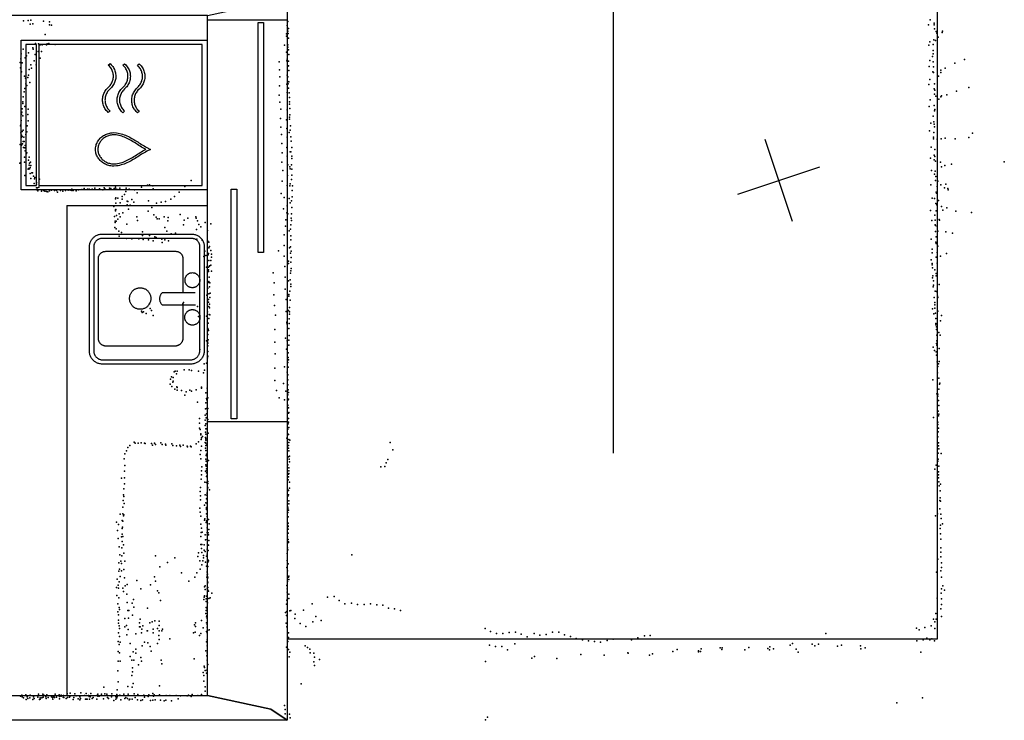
# Model space of a CAD drawing. Header units: millimetres. Extents: x 10845 to 34254, y -43579 to -11665.
# Tile 18 of 28: x 25506 to 30047, y -38627 to -35395. Entities that reach past the tile are written whole.
import ezdxf

# ---------------------------------------------------------------- set-up
doc = ezdxf.new("R2010")
doc.units = ezdxf.units.MM
for name, color, linetype in [('OBJECTS', 8, 'Continuous'), ('P', 9, 'Continuous'), ('PANOS', 10, 'Continuous'), ('ROOMS', 1, 'Continuous'), ('STRUCTS', 4, 'Continuous'), ('WALLS', 3, 'Continuous'), ('WINDOWS', 6, 'Continuous')]:
    doc.layers.add(name, color=color, linetype=linetype)

# ---------------------------------------------------------------- blocks, each defined once
blk = doc.blocks.new('Sink_5B')
for points in [[(-299.97, 207.426), (-299.725, 212.159), (-299.238, 216.05), (-298.529, 219.705), (-297.596, 223.276), (-296.445, 226.756), (-295.086, 230.135), (-293.527, 233.404), (-291.775, 236.556), (-289.839, 239.582), (-287.726, 242.477), (-285.444, 245.231), (-283, 247.839), (-280.403, 250.292), (-277.659, 252.584), (-274.775, 254.707), (-271.759, 256.654), (-268.618, 258.417), (-265.36, 259.989), (-261.991, 261.361), (-258.522, 262.525), (-254.958, 263.474), (-251.311, 264.199), (-247.588, 264.693), (-242.046, 264.977)], [(-241.141, 244.997), (-245.068, 244.852), (-247.519, 244.562), (-249.918, 244.12), (-252.262, 243.53), (-254.546, 242.798), (-256.768, 241.928), (-258.921, 240.926), (-261, 239.794), (-263.001, 238.54), (-264.918, 237.167), (-266.746, 235.681), (-268.478, 234.087), (-270.109, 232.391), (-271.635, 230.599), (-273.049, 228.715), (-274.346, 226.745), (-275.522, 224.695), (-276.572, 222.57), (-277.491, 220.374), (-278.274, 218.111), (-278.917, 215.786), (-279.414, 213.402), (-279.751, 211.125), (-279.997, 206.391)], [(-242.047, 264.987), (236.679, 264.987)], [(236.679, 244.987), (-241.14, 244.987)], [(-122.093, 210.332), (-121.885, 213.71), (-121.57, 215.909), (-121.119, 218.061), (-120.536, 220.161), (-119.827, 222.204), (-118.995, 224.187), (-118.045, 226.104), (-116.982, 227.951), (-115.81, 229.724), (-114.535, 231.418), (-113.16, 233.028), (-111.691, 234.55), (-110.132, 235.981), (-108.487, 237.314), (-106.761, 238.546), (-104.959, 239.671), (-103.085, 240.687), (-101.145, 241.588), (-99.1417, 242.369), (-97.0809, 243.027), (-94.9669, 243.556), (-92.8043, 243.952), (-90.5977, 244.211), (-87.2155, 244.332)], [(-87.2155, 244.332), (-83.8333, 244.211), (-81.6268, 243.952), (-79.4642, 243.556), (-77.3502, 243.027), (-75.2893, 242.369), (-73.2863, 241.588), (-71.3457, 240.687), (-69.4721, 239.671), (-67.6701, 238.546), (-65.9444, 237.314), (-64.2995, 235.981), (-62.7401, 234.55), (-61.2707, 233.028), (-59.8961, 231.418), (-58.6207, 229.724), (-57.4493, 227.951), (-56.3863, 226.104), (-55.4365, 224.187), (-54.6044, 222.204), (-53.8947, 220.161), (-53.3119, 218.061), (-52.8607, 215.909), (-52.5456, 213.71), (-52.3385, 210.332)], [(48.2272, 210.332), (48.4427, 213.811), (48.7686, 216.077), (49.2347, 218.293), (49.8363, 220.455), (50.5687, 222.56), (51.4271, 224.601), (52.4066, 226.575), (53.5027, 228.477), (54.7105, 230.303), (56.0253, 232.047), (57.4423, 233.704), (58.9567, 235.272), (60.5639, 236.744), (62.2591, 238.116), (64.0375, 239.384), (65.8943, 240.543), (67.8249, 241.588), (69.8244, 242.514), (71.8881, 243.318), (74.0113, 243.994), (76.1892, 244.537), (78.4171, 244.944), (80.6901, 245.209), (84.1741, 245.332)], [(84.1741, 245.332), (87.658, 245.209), (89.9311, 244.944), (92.1589, 244.537), (94.3368, 243.994), (96.46, 243.318), (98.5237, 242.514), (100.523, 241.588), (102.454, 240.543), (104.311, 239.384), (106.089, 238.116), (107.784, 236.744), (109.391, 235.272), (110.906, 233.704), (112.323, 232.047), (113.638, 230.303), (114.845, 228.477), (115.941, 226.575), (116.921, 224.601), (117.779, 222.56), (118.512, 220.455), (119.113, 218.293), (119.58, 216.077), (119.905, 213.811), (120.121, 210.332)], [(236.679, 264.999), (242.392, 264.722), (246.606, 264.206), (250.577, 263.447), (254.46, 262.443), (258.242, 261.205), (261.916, 259.739), (265.472, 258.055), (268.901, 256.161), (272.195, 254.067), (275.345, 251.781), (278.344, 249.31), (281.185, 246.664), (283.858, 243.849), (286.356, 240.875), (288.672, 237.749), (290.796, 234.478), (292.721, 231.071), (294.438, 227.537), (295.939, 223.882), (297.214, 220.117), (298.255, 216.249), (299.054, 212.289), (299.602, 208.247), (299.927, 202.212)], [(279.951, 201.242), (279.769, 205.663), (279.429, 208.434), (278.917, 211.146), (278.239, 213.796), (277.4, 216.377), (276.405, 218.886), (275.261, 221.318), (273.971, 223.665), (272.542, 225.923), (270.98, 228.085), (269.291, 230.145), (267.48, 232.097), (265.554, 233.934), (263.519, 235.652), (261.381, 237.242), (259.147, 238.701), (256.822, 240.022), (254.411, 241.2), (251.921, 242.23), (249.357, 243.105), (246.722, 243.822), (244.022, 244.373), (241.422, 244.745), (236.679, 244.975)], [(-299.983, -205.372), (-299.983, 207.426)], [(-279.983, 206.391), (-279.983, -205.372)], [(-87.2155, 176.332), (-90.5977, 176.453), (-92.8043, 176.712), (-94.9669, 177.108), (-97.0809, 177.637), (-99.1417, 178.295), (-101.145, 179.076), (-103.085, 179.977), (-104.959, 180.992), (-106.761, 182.118), (-108.487, 183.35), (-110.132, 184.683), (-111.691, 186.114), (-113.16, 187.636), (-114.535, 189.246), (-115.81, 190.94), (-116.982, 192.713), (-118.045, 194.56), (-118.995, 196.477), (-119.827, 198.46), (-120.536, 200.503), (-121.119, 202.603), (-121.57, 204.755), (-121.885, 206.954), (-122.093, 210.332)], [(-52.3385, 210.332), (-52.5456, 206.954), (-52.8607, 204.755), (-53.3119, 202.603), (-53.8947, 200.503), (-54.6044, 198.46), (-55.4365, 196.477), (-56.3863, 194.56), (-57.4493, 192.713), (-58.6207, 190.94), (-59.8961, 189.246), (-61.2707, 187.636), (-62.7401, 186.114), (-64.2995, 184.683), (-65.9444, 183.35), (-67.6701, 182.118), (-69.4721, 180.992), (-71.3457, 179.977), (-73.2863, 179.076), (-75.2893, 178.295), (-77.3502, 177.637), (-79.4642, 177.108), (-81.6268, 176.712), (-83.8333, 176.453), (-87.2155, 176.332)], [(-29.1928, 222.963), (-29.1928, 70.3444)], [(26.0797, 70.3444), (26.0797, 224.457)], [(84.1741, 175.332), (80.6901, 175.455), (78.4171, 175.72), (76.1892, 176.127), (74.0113, 176.67), (71.8881, 177.346), (69.8244, 178.15), (67.8249, 179.076), (65.8943, 180.121), (64.0375, 181.28), (62.2591, 182.548), (60.5639, 183.92), (58.9567, 185.392), (57.4423, 186.959), (56.0253, 188.617), (54.7105, 190.361), (53.5027, 192.187), (52.4066, 194.089), (51.4271, 196.063), (50.5687, 198.104), (49.8363, 200.209), (49.2347, 202.371), (48.7686, 204.587), (48.4427, 206.853), (48.2272, 210.332)], [(120.121, 210.332), (119.905, 206.853), (119.58, 204.587), (119.113, 202.371), (118.512, 200.209), (117.779, 198.104), (116.921, 196.063), (115.941, 194.089), (114.845, 192.187), (113.638, 190.361), (112.323, 188.617), (110.906, 186.959), (109.391, 185.392), (107.784, 183.92), (106.089, 182.548), (104.311, 181.28), (102.454, 180.121), (100.523, 179.076), (98.5237, 178.15), (96.46, 177.346), (94.3368, 176.67), (92.1589, 176.127), (89.931, 175.72), (87.658, 175.455), (84.1741, 175.332)], [(279.939, -203.177), (279.939, 201.242)], [(299.939, 202.213), (299.939, -204.148)], [(-220.584, 133.145), (-220.377, 136.481), (-220.064, 138.652), (-219.616, 140.777), (-219.039, 142.85), (-218.336, 144.867), (-217.513, 146.824), (-216.573, 148.717), (-215.522, 150.54), (-214.364, 152.289), (-213.103, 153.961), (-211.744, 155.55), (-210.292, 157.052), (-208.751, 158.463), (-207.125, 159.778), (-205.42, 160.993), (-203.639, 162.104), (-201.788, 163.105), (-199.871, 163.993), (-197.893, 164.763), (-195.857, 165.41), (-193.769, 165.931), (-191.633, 166.32), (-189.454, 166.574), (-186.114, 166.691)], [(-186.114, 166.691), (-29.0743, 166.691)], [(26.1446, 166.691), (179.395, 166.691)], [(179.395, 166.691), (183.074, 166.512), (185.471, 166.2), (187.819, 165.739), (190.112, 165.134), (192.345, 164.39), (194.514, 163.512), (196.613, 162.505), (198.638, 161.374), (200.583, 160.124), (202.443, 158.76), (204.215, 157.286), (205.892, 155.708), (207.469, 154.031), (208.943, 152.26), (210.307, 150.399), (211.557, 148.454), (212.688, 146.429), (213.695, 144.33), (214.573, 142.162), (215.317, 139.928), (215.922, 137.635), (216.383, 135.288), (216.696, 132.89), (216.874, 129.212)], [(-220.584, -189.276), (-220.584, 133.145)], [(216.874, 129.212), (216.874, -187.471)], [(-29.1928, 70.3444), (-26.3487, 67.7636), (-24.3506, 66.2261), (-22.2794, 64.8351), (-20.1425, 63.5904), (-17.9471, 62.4922), (-15.7006, 61.5404), (-13.4102, 60.7351), (-11.0833, 60.0762), (-8.72722, 59.5637), (-6.34918, 59.1976), (-3.95653, 58.978), (-1.55657, 58.9047), (0.84339, 58.978), (3.23605, 59.1976), (5.61409, 59.5637), (7.97021, 60.0762), (10.2971, 60.7351), (12.5875, 61.5404), (14.834, 62.4922), (17.0294, 63.5904), (19.1663, 64.8351), (21.2374, 66.2261), (23.2355, 67.7636), (26.0797, 70.3444)], [(-52.5212, -30.4854), (-52.2466, -25.6388), (-51.8095, -22.4823), (-51.1766, -19.3929), (-50.3548, -16.3771), (-49.3504, -13.4415), (-48.1702, -10.5924), (-46.8206, -7.83635), (-45.3083, -5.17986), (-43.6399, -2.62939), (-41.822, -0.1914), (-39.861, 2.12761), (-37.7637, 4.32118), (-35.5365, 6.38282), (-33.1861, 8.30606), (-30.7191, 10.0844), (-28.142, 11.7114), (-25.4614, 13.1806), (-22.684, 14.4855), (-19.8162, 15.6195), (-16.8647, 16.5763), (-13.836, 17.3494), (-10.7368, 17.9322), (-7.57363, 18.3184), (-2.72327, 18.5146)], [(-2.72327, 18.5146), (2.12709, 18.3184), (5.29028, 17.9322), (8.3895, 17.3494), (11.4182, 16.5763), (14.3697, 15.6195), (17.2374, 14.4855), (20.0149, 13.1806), (22.6955, 11.7114), (25.2726, 10.0844), (27.7396, 8.30606), (30.09, 6.38282), (32.3171, 4.32118), (34.4145, 2.12761), (36.3754, -0.1914), (38.1934, -2.62939), (39.8618, -5.17986), (41.3741, -7.83635), (42.7236, -10.5924), (43.9039, -13.4415), (44.9082, -16.3771), (45.7301, -19.3929), (46.3629, -22.4823), (46.8001, -25.6388), (47.0746, -30.4854)], [(-2.72327, -79.4854), (-7.57363, -79.2892), (-10.7368, -78.903), (-13.836, -78.3202), (-16.8647, -77.5471), (-19.8162, -76.5903), (-22.684, -75.4563), (-25.4614, -74.1514), (-28.142, -72.6822), (-30.7191, -71.0552), (-33.1861, -69.2769), (-35.5365, -67.3536), (-37.7637, -65.292), (-39.861, -63.0984), (-41.822, -60.7794), (-43.6399, -58.3414), (-45.3083, -55.7909), (-46.8206, -53.1344), (-48.1702, -50.3784), (-49.3504, -47.5293), (-50.3548, -44.5937), (-51.1766, -41.5779), (-51.8095, -38.4885), (-52.2466, -35.332), (-52.5212, -30.4854)], [(47.0746, -30.4854), (46.8001, -35.332), (46.3629, -38.4885), (45.7301, -41.5779), (44.9082, -44.5937), (43.9039, -47.5293), (42.7236, -50.3784), (41.3741, -53.1344), (39.8618, -55.7909), (38.1934, -58.3414), (36.3754, -60.7794), (34.4145, -63.0984), (32.3171, -65.292), (30.09, -67.3536), (27.7396, -69.2769), (25.2726, -71.0552), (22.6955, -72.6822), (20.0149, -74.1514), (17.2374, -75.4563), (14.3696, -76.5903), (11.4181, -77.5471), (8.38949, -78.3202), (5.29027, -78.903), (2.12709, -79.2892), (-2.72327, -79.4854)], [(-240.549, -264.817), (-245.886, -264.558), (-249.855, -264.074), (-253.587, -263.362), (-257.235, -262.421), (-260.79, -261.258), (-264.243, -259.882), (-267.584, -258.301), (-270.806, -256.523), (-273.901, -254.556), (-276.862, -252.409), (-279.681, -250.089), (-282.35, -247.603), (-284.862, -244.96), (-287.21, -242.167), (-289.386, -239.23), (-291.383, -236.158), (-293.192, -232.958), (-294.806, -229.638), (-296.217, -226.205), (-297.417, -222.667), (-298.396, -219.034), (-299.148, -215.313), (-299.664, -211.515), (-299.995, -205.372)], [(-279.971, -205.372), (-279.831, -208.932), (-279.523, -211.458), (-279.058, -213.931), (-278.442, -216.346), (-277.679, -218.7), (-276.774, -220.988), (-275.732, -223.204), (-274.558, -225.345), (-273.257, -227.404), (-271.834, -229.377), (-270.295, -231.256), (-268.645, -233.037), (-266.89, -234.713), (-265.036, -236.28), (-263.088, -237.731), (-261.052, -239.063), (-258.934, -240.268), (-256.738, -241.343), (-254.469, -242.283), (-252.133, -243.083), (-249.732, -243.737), (-247.271, -244.242), (-244.916, -244.582), (-240.549, -244.794)], [(-186.457, -223.403), (-189.807, -223.24), (-191.99, -222.956), (-194.128, -222.536), (-196.215, -221.985), (-198.249, -221.307), (-200.224, -220.508), (-202.135, -219.591), (-203.979, -218.561), (-205.75, -217.423), (-207.444, -216.181), (-209.057, -214.839), (-210.584, -213.403), (-212.021, -211.876), (-213.362, -210.263), (-214.604, -208.568), (-215.743, -206.797), (-216.773, -204.954), (-217.689, -203.042), (-218.489, -201.068), (-219.166, -199.034), (-219.717, -196.946), (-220.137, -194.808), (-220.422, -192.626), (-220.584, -189.276)], [(180.942, -223.403), (-186.457, -223.403)], [(216.874, -187.471), (216.703, -190.997), (216.404, -193.296), (215.962, -195.547), (215.382, -197.745), (214.668, -199.886), (213.827, -201.965), (212.861, -203.978), (211.777, -205.919), (210.578, -207.784), (209.27, -209.568), (207.858, -211.266), (206.345, -212.874), (204.737, -214.386), (203.039, -215.799), (201.255, -217.107), (199.39, -218.305), (197.449, -219.39), (195.437, -220.355), (193.358, -221.197), (191.217, -221.91), (189.018, -222.49), (186.768, -222.932), (184.469, -223.232), (180.942, -223.403)], [(238.312, -244.817), (242.524, -244.646), (245.16, -244.323), (247.74, -243.838), (250.259, -243.194), (252.715, -242.396), (255.102, -241.451), (257.414, -240.364), (259.647, -239.138), (261.795, -237.78), (263.852, -236.295), (265.812, -234.689), (267.669, -232.967), (269.418, -231.136), (271.052, -229.201), (272.566, -227.168), (273.954, -225.043), (275.211, -222.833), (276.332, -220.541), (277.312, -218.173), (278.145, -215.735), (278.828, -213.23), (279.353, -210.662), (279.707, -208.198), (279.951, -203.178)], [(299.927, -204.148), (299.684, -209.167), (299.186, -213.246), (298.453, -217.085), (297.484, -220.838), (296.287, -224.494), (294.871, -228.046), (293.243, -231.483), (291.414, -234.797), (289.39, -237.981), (287.181, -241.027), (284.794, -243.926), (282.236, -246.671), (279.517, -249.256), (276.642, -251.671), (273.621, -253.909), (270.46, -255.963), (267.168, -257.824), (263.752, -259.484), (260.22, -260.935), (256.58, -262.168), (252.842, -263.176), (249.015, -263.948), (245.108, -264.478), (239.281, -264.794)], [(-240.549, -244.806), (238.311, -244.806)], [(239.282, -264.806), (-240.549, -264.806)]]:
    blk.add_lwpolyline(points)
blk = doc.blocks.new('W&D_5E')
for points in [[(-345.3, -320.3), (-345.3, 390.5)], [(-345.3, 390.5), (344.7, 390.5)], [(344.7, 390.5), (344.7, -320.3)], [(-325.3, 370.5), (-325.3, -315.3)], [(324.7, 370.5), (-325.3, 370.5)], [(324.7, -315.3), (324.7, 370.5)], [(-236.5, 105.8), (-230.8, 111), (-226.6, 114.3), (-222.2, 117.2), (-217.7, 119.9), (-213, 122.2), (-208.3, 124.2), (-203.4, 126), (-198.5, 127.4), (-193.5, 128.4), (-188.5, 129.2), (-183.5, 129.7), (-178.4, 129.9), (-173.3, 129.7), (-168.3, 129.3), (-163.2, 128.5), (-158.2, 127.4), (-153.3, 126), (-148.5, 124.4), (-143.7, 122.3), (-139.1, 120), (-134.6, 117.4), (-130.2, 114.5), (-125.9, 111.2), (-120, 105.8)], [(81.1, 0.1), (81.9, 10.6), (83, 17.3), (84.4, 23.8), (86.2, 30.2), (88.2, 36.5), (90.6, 42.7), (93.2, 48.7), (96.1, 54.7), (99.1, 60.5), (102.4, 66.3), (105.8, 72), (109.3, 77.6), (112.9, 83.2), (116.6, 88.8), (120.3, 94.2), (124.1, 99.7), (127.9, 105.1), (131.6, 110.6), (135.3, 116), (139, 121.4), (142.5, 126.8), (145.9, 132.2), (149.1, 137.6), (158.2, 153.9)], [(158.2, 133.3), (157.9, 132.8), (154.5, 127.1), (150.9, 121.5), (147.3, 115.9), (143.6, 110.4), (139.9, 104.9), (136.1, 99.4), (132.3, 94), (128.6, 88.6), (124.9, 83.1), (121.2, 77.7), (117.7, 72.2), (114.2, 66.7), (111, 61.2), (107.9, 55.6), (104.9, 50), (102.2, 44.4), (99.8, 38.7), (97.6, 32.9), (95.7, 27.1), (94, 21.2), (92.8, 15.2), (91.8, 9.1), (91.1, 0)], [(158.2, 153.9), (167.2, 137.6), (170.4, 132.2), (173.9, 126.8), (177.4, 121.4), (181, 116), (184.7, 110.6), (188.5, 105.2), (192.2, 99.7), (196, 94.3), (199.8, 88.8), (203.5, 83.3), (207.1, 77.7), (210.6, 72.1), (214, 66.4), (217.3, 60.6), (220.3, 54.8), (223.2, 48.8), (225.8, 42.8), (228.2, 36.6), (230.3, 30.4), (232, 24), (233.5, 17.4), (234.5, 10.8), (235.4, 0.3)], [(225.3, 0.1), (224.6, 9.2), (223.7, 15.3), (222.4, 21.3), (220.8, 27.2), (218.9, 33), (216.7, 38.8), (214.2, 44.5), (211.5, 50.1), (208.6, 55.7), (205.4, 61.3), (202.2, 66.8), (198.7, 72.3), (195.2, 77.7), (191.5, 83.2), (187.8, 88.6), (184, 94), (180.3, 99.5), (176.5, 104.9), (172.7, 110.4), (169, 115.9), (165.4, 121.5), (161.9, 127.1), (158.5, 132.8), (158.2, 133.3)], [(-126.7, 98.4), (-132, 103.3), (-135.7, 106.2), (-139.6, 108.8), (-143.5, 111.1), (-147.6, 113.1), (-151.8, 114.9), (-156, 116.4), (-160.4, 117.7), (-164.7, 118.6), (-169.2, 119.3), (-173.6, 119.7), (-178.1, 119.9), (-182.5, 119.7), (-187, 119.3), (-191.4, 118.7), (-195.8, 117.7), (-200.1, 116.5), (-204.4, 115), (-208.6, 113.3), (-212.6, 111.2), (-216.6, 108.9), (-220.5, 106.4), (-224.1, 103.6), (-229.8, 98.4), (-236.5, 105.8)], [(-120, 105.8), (-114.3, 100.7), (-110.7, 97.9), (-106.8, 95.4), (-102.8, 93.1), (-98.8, 91), (-94.6, 89.3), (-90.3, 87.8), (-86, 86.6), (-81.6, 85.6), (-77.2, 84.9), (-72.7, 84.5), (-68.3, 84.4), (-63.8, 84.6), (-59.4, 85), (-55, 85.7), (-50.6, 86.6), (-46.3, 87.9), (-42, 89.4), (-37.8, 91.2), (-33.8, 93.2), (-29.8, 95.5), (-25.9, 98.1), (-22.2, 101), (-16.9, 105.8), (-10.2, 98.4), (-16.1, 93.1), (-20.4, 89.8), (-24.8, 86.9), (-29.3, 84.3), (-33.9, 81.9), (-38.7, 79.9), (-43.5, 78.2), (-48.5, 76.9), (-53.4, 75.8), (-58.5, 75), (-63.5, 74.6), (-68.6, 74.4), (-73.7, 74.6), (-78.7, 75.1), (-83.7, 75.8), (-88.7, 76.9), (-93.6, 78.3), (-98.5, 80.1), (-103.2, 82.1), (-107.9, 84.4), (-112.4, 87.1), (-116.8, 90), (-121, 93.3), (-126.7, 98.4)], [(-237.1, 44.9), (-231.5, 50), (-227.2, 53.3), (-222.8, 56.2), (-218.3, 58.9), (-213.6, 61.2), (-208.9, 63.2), (-204.1, 65), (-199.1, 66.4), (-194.2, 67.5), (-189.1, 68.2), (-184.1, 68.7), (-179, 68.9), (-173.9, 68.7), (-168.9, 68.3), (-163.9, 67.5), (-158.9, 66.4), (-153.9, 65.1), (-149.1, 63.4), (-144.3, 61.4), (-139.7, 59), (-135.2, 56.4), (-130.8, 53.5), (-126.6, 50.2), (-120.6, 44.9)], [(-127.3, 37.5), (-132.7, 42.3), (-136.4, 45.2), (-140.2, 47.8), (-144.2, 50.1), (-148.2, 52.1), (-152.4, 53.9), (-156.7, 55.4), (-161, 56.7), (-165.4, 57.6), (-169.8, 58.3), (-174.2, 58.7), (-178.7, 58.9), (-183.2, 58.8), (-187.6, 58.4), (-192, 57.7), (-196.4, 56.7), (-200.7, 55.5), (-205, 54), (-209.2, 52.3), (-213.3, 50.2), (-217.2, 47.9), (-221.1, 45.4), (-224.7, 42.6), (-230.4, 37.5), (-237.1, 44.9)], [(-120.6, 44.9), (-115, 39.7), (-111.3, 36.9), (-107.4, 34.4), (-103.5, 32.1), (-99.4, 30), (-95.2, 28.3), (-91, 26.8), (-86.6, 25.6), (-82.2, 24.6), (-77.8, 24), (-73.4, 23.6), (-68.9, 23.4), (-64.4, 23.6), (-60, 24), (-55.6, 24.7), (-51.2, 25.6), (-46.9, 26.9), (-42.6, 28.4), (-38.5, 30.2), (-34.4, 32.2), (-30.4, 34.5), (-26.6, 37.1), (-22.9, 40), (-17.5, 44.9), (-10.8, 37.5), (-16.8, 32.1), (-21, 28.8), (-25.4, 25.9), (-29.9, 23.3), (-34.6, 21), (-39.3, 18.9), (-44.2, 17.3), (-49.1, 15.9), (-54.1, 14.8), (-59.1, 14), (-64.1, 13.6), (-69.2, 13.4), (-74.3, 13.6), (-79.3, 14.1), (-84.4, 14.9), (-89.4, 15.9), (-94.3, 17.3), (-99.1, 19.1), (-103.9, 21.1), (-108.5, 23.4), (-113, 26.1), (-117.4, 29), (-121.7, 32.3), (-127.3, 37.5)], [(-237.7, -16.1), (-232.1, -11), (-227.8, -7.7), (-223.4, -4.7), (-218.9, -2.1), (-214.3, 0.2), (-209.5, 2.3), (-204.7, 4), (-199.8, 5.4), (-194.8, 6.5), (-189.8, 7.2), (-184.7, 7.7), (-179.6, 7.9), (-174.6, 7.7), (-169.5, 7.3), (-164.5, 6.5), (-159.5, 5.4), (-154.6, 4.1), (-149.7, 2.4), (-145, 0.4), (-140.3, -2), (-135.8, -4.6), (-131.4, -7.5), (-127.2, -10.8), (-121.2, -16.1)], [(158.1, -77.1), (150.6, -76.7), (145.6, -76.1), (140.8, -75.1), (136.1, -73.9), (131.5, -72.3), (127, -70.5), (122.7, -68.4), (118.5, -66.1), (114.5, -63.5), (110.7, -60.7), (107.1, -57.6), (103.6, -54.4), (100.4, -50.9), (97.4, -47.3), (94.6, -43.4), (92, -39.4), (89.7, -35.3), (87.6, -30.9), (85.8, -26.5), (84.3, -21.8), (83, -17.1), (82.1, -12.3), (81.5, -7.3), (81.1, 0.1)], [(91.1, 0), (91.5, -6.8), (92, -11), (92.9, -15.2), (93.9, -19.3), (95.3, -23.3), (96.9, -27.2), (98.7, -30.9), (100.7, -34.6), (103, -38), (105.4, -41.4), (108.1, -44.5), (110.9, -47.5), (113.9, -50.4), (117.1, -53), (120.4, -55.4), (123.9, -57.7), (127.6, -59.7), (131.3, -61.5), (135.2, -63), (139.2, -64.4), (143.3, -65.4), (147.6, -66.3), (151.9, -66.8), (158.5, -67.1)], [(235.4, 0.3), (235, -7.5), (234.3, -12.5), (233.4, -17.3), (232.1, -22), (230.6, -26.6), (228.8, -31.1), (226.7, -35.4), (224.3, -39.6), (221.8, -43.6), (219, -47.4), (215.9, -51.1), (212.7, -54.5), (209.2, -57.8), (205.6, -60.8), (201.8, -63.6), (197.8, -66.2), (193.6, -68.5), (189.3, -70.6), (184.8, -72.4), (180.2, -73.9), (175.5, -75.2), (170.6, -76.1), (165.6, -76.8), (158, -77.1)], [(158.5, -67.1), (165.1, -66.8), (169.3, -66.2), (173.5, -65.4), (177.6, -64.3), (181.6, -62.9), (185.5, -61.3), (189.3, -59.5), (192.9, -57.5), (196.3, -55.2), (199.7, -52.8), (202.8, -50.1), (205.8, -47.3), (208.6, -44.2), (211.3, -41), (213.7, -37.7), (215.9, -34.2), (217.9, -30.6), (219.7, -26.8), (221.3, -22.9), (222.6, -18.9), (223.7, -14.8), (224.5, -10.5), (225, -6.2), (225.3, 0.1)], [(-127.9, -23.5), (-133.3, -18.7), (-137, -15.8), (-140.8, -13.2), (-144.8, -10.9), (-148.9, -8.8), (-153, -7.1), (-157.3, -5.6), (-161.6, -4.3), (-166, -3.4), (-170.4, -2.7), (-174.9, -2.3), (-179.3, -2.1), (-183.8, -2.2), (-188.2, -2.6), (-192.7, -3.3), (-197, -4.3), (-201.4, -5.5), (-205.6, -7), (-209.8, -8.7), (-213.9, -10.7), (-217.9, -13), (-221.7, -15.6), (-225.4, -18.4), (-231, -23.5), (-237.7, -16.1)], [(-121.2, -16.1), (-115.6, -21.3), (-111.9, -24.1), (-108.1, -26.6), (-104.1, -28.9), (-100, -31), (-95.8, -32.7), (-91.6, -34.2), (-87.3, -35.4), (-82.9, -36.4), (-78.4, -37), (-74, -37.4), (-69.5, -37.6), (-65.1, -37.4), (-60.6, -37), (-56.2, -36.3), (-51.8, -35.4), (-47.5, -34.1), (-43.3, -32.6), (-39.1, -30.8), (-35, -28.8), (-31, -26.5), (-27.2, -23.9), (-23.5, -21), (-18.2, -16.1), (-11.4, -23.5), (-17.4, -28.9), (-21.6, -32.2), (-26, -35.1), (-30.5, -37.7), (-35.2, -40), (-39.9, -42), (-44.8, -43.7), (-49.7, -45.1), (-54.7, -46.2), (-59.7, -47), (-64.8, -47.4), (-69.8, -47.6), (-74.9, -47.4), (-80, -46.9), (-85, -46.1), (-90, -45), (-94.9, -43.6), (-99.7, -41.9), (-104.5, -39.9), (-109.1, -37.6), (-113.6, -34.9), (-118, -32), (-122.3, -28.7), (-127.9, -23.5)], [(-345.3, -389.6), (-345.3, -320.3)], [(-325.3, -315.3), (324.7, -315.3)], [(324.7, -325.3), (-325.3, -325.3)], [(-325.3, -325.3), (-325.3, -369.6)], [(324.7, -369.6), (324.7, -325.3)], [(344.7, -320.3), (344.7, -389.6)], [(-325.3, -369.6), (324.7, -369.6)], [(344.7, -389.6), (-345.3, -389.6)]]:
    blk.add_lwpolyline(points)
blk = doc.blocks.new('5-Sliding_64')
for points in [[(-457.2, 37.4), (72.8, 37.4), (72.8, 24.7), (-457.2, 24.7), (-457.2, 37.4)], [(457.2, -36.9), (-73, -36.9), (-73, -24.2), (457.2, -24.2), (457.2, -36.9)]]:
    blk.add_lwpolyline(points)

msp = doc.modelspace()

# ---------------------------------------------------------------- linework, layer by layer
at = {"layer": 'OBJECTS'}
for points in [[(25723.8, -36252.2), (25723.8, -38512.8)], [(25723.8, -36252.2), (26371.5, -36252.2)]]:
    msp.add_lwpolyline(points, dxfattribs=at)
at = {"layer": 'P'}
for p in [(25524, -35400), (25545, -35399), (25554, -35415), (25558, -35397), (25567, -35414), (25616, -35402), (25643, -35405), (25644, -35418), (26742, -35403), (29697, -35419), (29705, -35396), (29724, -35411), (29724, -35418), (25623, -35463), (25653, -35420), (26737, -35460), (26739, -35422), (26743, -35447), (26744, -35458), (26745, -35436), (29725, -35437), (29732, -35449), (29736, -35457), (29760, -35454), (29762, -35447), (25579, -35504), (25592, -35506), (25600, -35510), (25629, -35510), (25633, -35506), (25640, -35504), (25670, -35509), (26737, -35471), (26745, -35480), (29704, -35497), (29719, -35509), (29722, -35488), (29730, -35491), (29742, -35476), (25513, -35553), (25522, -35531), (25547, -35548), (25567, -35524), (25568, -35530), (25577, -35556), (25591, -35542), (25606, -35542), (25610, -35511), (25610, -35511), (26727, -35512), (26736, -35545), (26743, -35511), (26743, -35521), (26745, -35534), (26747, -35555), (29699, -35512), (29719, -35537), (29719, -35552), (25508, -35592), (25511, -35576), (25517, -35594), (25531, -35571), (25537, -35561), (25573, -35584), (25601, -35572), (26703, -35589), (26738, -35585), (26739, -35577), (26746, -35586), (29704, -35583), (29716, -35565), (29719, -35589), (29819, -35596), (29863, -35578), (25509, -35617), (25514, -35636), (25550, -35624), (25558, -35603), (25561, -35619), (25582, -35603), (26704, -35626), (26742, -35609), (26745, -35608), (26748, -35629), (29701, -35610), (29718, -35635), (29721, -35613), (29721, -35638), (29754, -35627), (29754, -35638), (29774, -35619), (25528, -35655), (25533, -35665), (25535, -35691), (25543, -35662), (25546, -35650), (25552, -35684), (26706, -35659), (26738, -35692), (26740, -35651), (26741, -35679), (26742, -35658), (26744, -35690), (26747, -35681), (29704, -35670), (29725, -35690), (29743, -35655), (25527, -35727), (25530, -35712), (25539, -35699), (26704, -35700), (26739, -35730), (26746, -35711), (26749, -35732), (29699, -35694), (29723, -35714), (29726, -35720), (29826, -35725), (29883, -35707), (25520, -35774), (25520, -35781), (25522, -35750), (26702, -35743), (26706, -35775), (26750, -35773), (26751, -35753), (29705, -35765), (29725, -35738), (29731, -35748), (29745, -35761), (29755, -35751), (29757, -35746), (29782, -35741), (25516, -35822), (25518, -35806), (25529, -35796), (25545, -35807), (26711, -35807), (26739, -35810), (26751, -35784), (26752, -35804), (29700, -35795), (29723, -35791), (29725, -35815), (29727, -35809), (25513, -35860), (25514, -35831), (25521, -35838), (25543, -35832), (25545, -35861), (26709, -35851), (26737, -35857), (26750, -35844), (26751, -35854), (26752, -35834), (29708, -35872), (29719, -35840), (29722, -35866), (25509, -35885), (25512, -35880), (25512, -35886), (25512, -35916), (25517, -35911), (25522, -35905), (25539, -35912), (25541, -35885), (26710, -35890), (26738, -35897), (26749, -35915), (26753, -35904), (26755, -35885), (29702, -35907), (29722, -35915), (29724, -35876), (29725, -35889), (29900, -35918), (25514, -35927), (25514, -35936), (25518, -35934), (25522, -35957), (25525, -35936), (25526, -35957), (25534, -35924), (26714, -35925), (26740, -35937), (26756, -35935), (26758, -35955), (29720, -35937), (29721, -35944), (29737, -35946), (29756, -35944), (29774, -35942), (29820, -35944), (29884, -35938), (25508, -35970), (25514, -35974), (25519, -35968), (25524, -35985), (25530, -35986), (25531, -35975), (25531, -35999), (25534, -35987), (25539, -36009), (26715, -35966), (26716, -36009), (26738, -35984), (26753, -36005), (26757, -36004), (26761, -35985), (29710, -35983), (29726, -35993), (25511, -36053), (25528, -36029), (25528, -36052), (25536, -36014), (25546, -36043), (25549, -36029), (25556, -36052), (26715, -36052), (26740, -36025), (26761, -36025), (26761, -36035), (29706, -36033), (29723, -36019), (29723, -36042), (29726, -36026), (29730, -36048), (29753, -36052), (30047, -36051), (25506, -36057), (25545, -36085), (25546, -36082), (25550, -36066), (25551, -36057), (25551, -36083), (25555, -36076), (25557, -36067), (26719, -36090), (26742, -36065), (26752, -36074), (26753, -36083), (26759, -36065), (26761, -36084), (29711, -36090), (29728, -36093), (29758, -36074), (29773, -36068), (29803, -36061), (25530, -36113), (25555, -36105), (25558, -36128), (25562, -36102), (25565, -36102), (25570, -36116), (25574, -36129), (25576, -36123), (25583, -36146), (25598, -36131), (26297, -36136), (26717, -36139), (26741, -36114), (26759, -36132), (26761, -36112), (29725, -36108), (29729, -36137), (29731, -36118), (29740, -36140), (25573, -36151), (25583, -36171), (25584, -36154), (25585, -36180), (25588, -36171), (25589, -36185), (25594, -36167), (25607, -36186), (25616, -36182), (25622, -36182), (25622, -36186), (25629, -36188), (25636, -36189), (25643, -36184), (25653, -36181), (25666, -36183), (25675, -36183), (25681, -36190), (25694, -36182), (25705, -36186), (25717, -36183), (25730, -36181), (25739, -36181), (25747, -36177), (25747, -36182), (25753, -36182), (25766, -36181), (25767, -36184), (25777, -36180), (25792, -36178), (25803, -36174), (25803, -36178), (25818, -36177), (25827, -36176), (25840, -36176), (25853, -36172), (25874, -36175), (25876, -36176), (25890, -36180), (25895, -36171), (25899, -36175), (25920, -36172), (25927, -36173), (25942, -36173), (25948, -36167), (25950, -36175), (25959, -36178), (25968, -36172), (25996, -36188), (25997, -36172), (26011, -36177), (26035, -36180), (26068, -36168), (26095, -36158), (26105, -36157), (26120, -36162), (26122, -36175), (26242, -36191), (26268, -36165), (26739, -36160), (26752, -36161), (26753, -36152), (26763, -36182), (26764, -36162), (29708, -36156), (29732, -36191), (29737, -36164), (29755, -36156), (29771, -36170), (29778, -36153), (29787, -36173), (29788, -36180), (25948, -36221), (25949, -36217), (25958, -36218), (25978, -36211), (25979, -36222), (25990, -36201), (26002, -36232), (26005, -36234), (26023, -36224), (26033, -36236), (26048, -36194), (26100, -36230), (26159, -36236), (26178, -36234), (26203, -36223), (26220, -36211), (26712, -36196), (26726, -36215), (26749, -36220), (26759, -36231), (26763, -36212), (29714, -36218), (29725, -36220), (29734, -36195), (29743, -36229), (25940, -36256), (25948, -36272), (25948, -36276), (25950, -36241), (25950, -36270), (25969, -36240), (26002, -36249), (26008, -36269), (26015, -36251), (26099, -36278), (26116, -36261), (26137, -36241), (26723, -36268), (26740, -36254), (26754, -36240), (26761, -36261), (29707, -36275), (29731, -36243), (29733, -36276), (29736, -36249), (29757, -36256), (29764, -36274), (29782, -36263), (29823, -36278), (25944, -36302), (25946, -36324), (25951, -36324), (25952, -36298), (25959, -36315), (25965, -36290), (25970, -36305), (25982, -36286), (26046, -36305), (26050, -36321), (26125, -36295), (26136, -36306), (26140, -36313), (26149, -36313), (26172, -36305), (26189, -36322), (26190, -36307), (26246, -36293), (26265, -36319), (26281, -36311), (26318, -36305), (26320, -36310), (26326, -36322), (26734, -36318), (26738, -36286), (26743, -36290), (26758, -36311), (26759, -36291), (26759, -36321), (29712, -36321), (29727, -36297), (29728, -36320), (29746, -36316), (29748, -36320), (29895, -36284), (25945, -36354), (25947, -36330), (25951, -36359), (25963, -36370), (26000, -36338), (26176, -36354), (26184, -36371), (26262, -36341), (26322, -36362), (26332, -36340), (26342, -36350), (26361, -36330), (26372, -36367), (26387, -36336), (26732, -36348), (26749, -36369), (26755, -36361), (26757, -36341), (29728, -36341), (29730, -36344), (29730, -36372), (29737, -36349), (29741, -36371), (25965, -36393), (25976, -36377), (25998, -36404), (26023, -36406), (26055, -36406), (26072, -36390), (26073, -36374), (26076, -36409), (26100, -36411), (26105, -36390), (26122, -36415), (26129, -36396), (26135, -36400), (26161, -36408), (26176, -36411), (26193, -36415), (26204, -36382), (26224, -36379), (26323, -36408), (26347, -36412), (26373, -36416), (26725, -36387), (26756, -36392), (26757, -36411), (29709, -36407), (29732, -36396), (29778, -36374), (29808, -36379), (26163, -36422), (26360, -36462), (26378, -36421), (26379, -36448), (26382, -36441), (26387, -36459), (26700, -36461), (26726, -36436), (26751, -36448), (26755, -36442), (26758, -36462), (29715, -36454), (29731, -36421), (29732, -36428), (29740, -36439), (26356, -36488), (26365, -36482), (26375, -36479), (26377, -36474), (26378, -36506), (26387, -36505), (26390, -36490), (26391, -36477), (26726, -36486), (26745, -36509), (26755, -36472), (26758, -36492), (29709, -36502), (29714, -36471), (29732, -36491), (29738, -36469), (29753, -36485), (29781, -36474), (26368, -36536), (26377, -36537), (26377, -36549), (26381, -36530), (26382, -36532), (26387, -36528), (26391, -36555), (26729, -36533), (26745, -36520), (26756, -36513), (26756, -36553), (26758, -36543), (29714, -36520), (29714, -36525), (29716, -36539), (29726, -36548), (29738, -36518), (26377, -36557), (26380, -36583), (26675, -36562), (26730, -36583), (26746, -36600), (26753, -36595), (26755, -36564), (29716, -36586), (29717, -36577), (29721, -36600), (29732, -36565), (29733, -36576), (26374, -36634), (26375, -36607), (26378, -36603), (26382, -36627), (26383, -36608), (26679, -36609), (26730, -36638), (26757, -36615), (26757, -36626), (29719, -36627), (29721, -36619), (29747, -36617), (26369, -36666), (26376, -36685), (26378, -36659), (26383, -36676), (26384, -36656), (26678, -36664), (26735, -36685), (26747, -36663), (26748, -36670), (26752, -36647), (26754, -36689), (29723, -36677), (29728, -36647), (29735, -36648), (29739, -36670), (29741, -36677), (26105, -36704), (26107, -36727), (26259, -36705), (26261, -36699), (26326, -36718), (26376, -36698), (26379, -36718), (26381, -36707), (26382, -36724), (26681, -36713), (26745, -36736), (26751, -36722), (29716, -36728), (29726, -36700), (29726, -36725), (29727, -36710), (26068, -36740), (26071, -36746), (26077, -36742), (26090, -36750), (26114, -36737), (26122, -36760), (26331, -36764), (26368, -36763), (26372, -36743), (26379, -36774), (26380, -36755), (26383, -36757), (26686, -36758), (26735, -36741), (26749, -36775), (26750, -36743), (26751, -36753), (29722, -36752), (29729, -36749), (29731, -36773), (29740, -36739), (29758, -36759), (26373, -36820), (26375, -36795), (26375, -36824), (26682, -36824), (26738, -36790), (26738, -36793), (26739, -36800), (26748, -36819), (26749, -36797), (29731, -36796), (29731, -36802), (29735, -36811), (29735, -36824), (29753, -36784), (26373, -36847), (26373, -36872), (26374, -36847), (26375, -36871), (26377, -36828), (26732, -36864), (26749, -36851), (29736, -36850), (29745, -36838), (29751, -36850), (26337, -36917), (26367, -36876), (26372, -36881), (26373, -36887), (26373, -36900), (26682, -36883), (26737, -36915), (26739, -36877), (26747, -36896), (26748, -36873), (29719, -36905), (29735, -36888), (29736, -36876), (29736, -36896), (29746, -36911), (26372, -36954), (26373, -36926), (26374, -36947), (26684, -36937), (26744, -36931), (26744, -36953), (29725, -36921), (29732, -36927), (29735, -36943), (26357, -36983), (26367, -36979), (26682, -37002), (26728, -36997), (26742, -36976), (26744, -36998), (26746, -36964), (29738, -36973), (29741, -36995), (29743, -36982), (29746, -36971), (26201, -37053), (26206, -37042), (26214, -37045), (26218, -37020), (26223, -37016), (26229, -37029), (26232, -37017), (26265, -37010), (26288, -37010), (26298, -37013), (26330, -37017), (26354, -37024), (26358, -37011), (26740, -37021), (26743, -37033), (29739, -37024), (29745, -37049), (26200, -37077), (26207, -37087), (26213, -37067), (26214, -37063), (26222, -37100), (26230, -37088), (26233, -37092), (26344, -37090), (26345, -37094), (26370, -37094), (26683, -37060), (26722, -37073), (26742, -37056), (26742, -37080), (29718, -37056), (29745, -37099), (29748, -37077), (29750, -37072), (26232, -37104), (26252, -37106), (26268, -37127), (26274, -37111), (26291, -37104), (26298, -37109), (26320, -37103), (26365, -37116), (26368, -37142), (26373, -37140), (26691, -37105), (26703, -37139), (26734, -37109), (26743, -37126), (26744, -37103), (26745, -37114), (26746, -37145), (29736, -37121), (29741, -37122), (29741, -37131), (26326, -37159), (26363, -37190), (26365, -37163), (26367, -37188), (26369, -37148), (26374, -37188), (26727, -37148), (26743, -37150), (26743, -37173), (26743, -37175), (26745, -37185), (29743, -37151), (29745, -37175), (26335, -37235), (26361, -37219), (26366, -37232), (26367, -37213), (26746, -37210), (26746, -37234), (26746, -37234), (26748, -37207), (29720, -37230), (29742, -37201), (29743, -37222), (29745, -37214), (26335, -37256), (26336, -37279), (26361, -37242), (26362, -37267), (26365, -37259), (26374, -37240), (26744, -37260), (26745, -37252), (26748, -37276), (29741, -37251), (29741, -37263), (29744, -37279), (26339, -37285), (26341, -37305), (26341, -37310), (26344, -37324), (26349, -37318), (26363, -37298), (26363, -37322), (26364, -37283), (26364, -37307), (26367, -37282), (26375, -37303), (26738, -37325), (26743, -37284), (26744, -37307), (26746, -37308), (29741, -37319), (29742, -37296), (26005, -37369), (26014, -37359), (26034, -37344), (26038, -37349), (26053, -37348), (26066, -37347), (26081, -37348), (26084, -37350), (26114, -37350), (26118, -37358), (26127, -37348), (26132, -37355), (26157, -37347), (26163, -37355), (26178, -37353), (26180, -37358), (26208, -37351), (26212, -37359), (26229, -37361), (26244, -37358), (26247, -37364), (26260, -37358), (26279, -37363), (26280, -37365), (26294, -37362), (26297, -37366), (26320, -37352), (26330, -37342), (26343, -37332), (26345, -37362), (26361, -37346), (26363, -37371), (26364, -37329), (26365, -37335), (26365, -37348), (26365, -37359), (26369, -37356), (26746, -37359), (26746, -37371), (26747, -37345), (26748, -37332), (26752, -37334), (27214, -37345), (29743, -37347), (29744, -37361), (25991, -37397), (25998, -37384), (26339, -37401), (26342, -37382), (26364, -37382), (26366, -37406), (26368, -37399), (26370, -37408), (26746, -37411), (26747, -37384), (26751, -37408), (27227, -37379), (29742, -37395), (29745, -37375), (29756, -37396), (25988, -37420), (25991, -37452), (26342, -37420), (26346, -37457), (26364, -37448), (26365, -37423), (26366, -37431), (26366, -37454), (26377, -37428), (26743, -37448), (26747, -37463), (26749, -37423), (26750, -37435), (27171, -37458), (27190, -37456), (27196, -37439), (27204, -37424), (29732, -37450), (29741, -37432), (29742, -37422), (29745, -37454), (25990, -37478), (25990, -37508), (26345, -37476), (26345, -37495), (26363, -37477), (26367, -37467), (26367, -37476), (26367, -37486), (26368, -37502), (26371, -37497), (26745, -37492), (26746, -37504), (26747, -37476), (26747, -37489), (29726, -37468), (29743, -37480), (29744, -37494), (25975, -37510), (25989, -37536), (26340, -37553), (26343, -37515), (26360, -37529), (26368, -37530), (26372, -37552), (26374, -37526), (26374, -37535), (26744, -37517), (26751, -37529), (29743, -37509), (29745, -37527), (29746, -37545), (29752, -37538), (25985, -37587), (25986, -37559), (25987, -37595), (26339, -37572), (26340, -37591), (26361, -37587), (26369, -37588), (26371, -37577), (26371, -37580), (26374, -37555), (26381, -37564), (26742, -37563), (26743, -37593), (26745, -37587), (26746, -37567), (26750, -37556), (29751, -37569), (25982, -37643), (25983, -37613), (25988, -37627), (26340, -37610), (26359, -37634), (26364, -37624), (26367, -37606), (26369, -37603), (26371, -37628), (26743, -37644), (26747, -37614), (26747, -37628), (29749, -37613), (29751, -37601), (29752, -37616), (25969, -37676), (25982, -37675), (25985, -37683), (25987, -37679), (26337, -37648), (26338, -37666), (26341, -37685), (26367, -37655), (26367, -37655), (26368, -37646), (26368, -37650), (26368, -37675), (26370, -37687), (26743, -37650), (26743, -37669), (26744, -37688), (26746, -37658), (29729, -37683), (29739, -37674), (29750, -37652), (29754, -37676), (25953, -37713), (25962, -37724), (25979, -37705), (25982, -37708), (26342, -37722), (26358, -37703), (26360, -37698), (26366, -37715), (26368, -37706), (26377, -37701), (26380, -37721), (26743, -37729), (26744, -37718), (26744, -37733), (29752, -37726), (29756, -37696), (29762, -37720), (25957, -37751), (25976, -37780), (25978, -37742), (25979, -37768), (25980, -37736), (25982, -37779), (26341, -37779), (26343, -37760), (26345, -37741), (26347, -37759), (26362, -37771), (26370, -37739), (26371, -37761), (26371, -37772), (26375, -37762), (26376, -37772), (26378, -37746), (26741, -37780), (26744, -37745), (26744, -37763), (29751, -37742), (29753, -37766), (25960, -37789), (25965, -37826), (25979, -37802), (25984, -37818), (26341, -37816), (26346, -37816), (26357, -37818), (26363, -37794), (26370, -37793), (26374, -37818), (26376, -37819), (26379, -37798), (26744, -37793), (26745, -37804), (26745, -37807), (29755, -37792), (25968, -37864), (25977, -37831), (25977, -37868), (25986, -37856), (26133, -37868), (26328, -37872), (26330, -37854), (26345, -37835), (26346, -37853), (26354, -37866), (26357, -37842), (26362, -37848), (26367, -37869), (26370, -37838), (26370, -37860), (26375, -37844), (26739, -37858), (26741, -37831), (26742, -37841), (27038, -37864), (29755, -37831), (29755, -37852), (25963, -37901), (25973, -37893), (25976, -37903), (25991, -37893), (26187, -37899), (26221, -37877), (26337, -37892), (26346, -37910), (26350, -37891), (26354, -37877), (26363, -37897), (26368, -37916), (26373, -37886), (26374, -37898), (26374, -37917), (26377, -37891), (26739, -37889), (26744, -37905), (29741, -37883), (29755, -37873), (29757, -37901), (25963, -37939), (25966, -37929), (25976, -37938), (25987, -37932), (26153, -37919), (26253, -37947), (26323, -37947), (26338, -37929), (26370, -37942), (26371, -37943), (26371, -37956), (26372, -37953), (26738, -37922), (26741, -37937), (26748, -37962), (29735, -37944), (29754, -37937), (29757, -37922), (25956, -37976), (25960, -38004), (25965, -37988), (25970, -37964), (25989, -37969), (25992, -38007), (26001, -38000), (26046, -37982), (26109, -38002), (26127, -37965), (26133, -37985), (26286, -37985), (26313, -37966), (26361, -38006), (26369, -37967), (26372, -37963), (26372, -37994), (26373, -37970), (26374, -37989), (26738, -38005), (26741, -37986), (26745, -37966), (26748, -37978), (29757, -37966), (29763, -38006), (25952, -38014), (25954, -38051), (25962, -38018), (25981, -38017), (25984, -38033), (26000, -38045), (26064, -38020), (26142, -38029), (26147, -38039), (26359, -38012), (26359, -38053), (26361, -38023), (26371, -38020), (26373, -38026), (26374, -38015), (26376, -38032), (26392, -38041), (26739, -38020), (26740, -38036), (26748, -38045), (29756, -38040), (29758, -38020), (29771, -38026), (25958, -38089), (25963, -38062), (26001, -38083), (26024, -38087), (26031, -38070), (26155, -38075), (26355, -38070), (26357, -38059), (26366, -38066), (26366, -38079), (26368, -38054), (26372, -38085), (26379, -38065), (26385, -38062), (26736, -38091), (26738, -38072), (26747, -38065), (26855, -38090), (26925, -38059), (26957, -38056), (26980, -38074), (27005, -38089), (27036, -38087), (27064, -38092), (27094, -38092), (27124, -38090), (27153, -38094), (27181, -38096), (29737, -38064), (29757, -38067), (29757, -38092), (25959, -38127), (25961, -38140), (25965, -38107), (25967, -38116), (26004, -38121), (26009, -38121), (26026, -38142), (26033, -38105), (26096, -38109), (26364, -38134), (26366, -38106), (26366, -38120), (26370, -38112), (26370, -38134), (26732, -38129), (26737, -38143), (26738, -38125), (26752, -38122), (26757, -38120), (26777, -38137), (26815, -38119), (27207, -38109), (27235, -38113), (27262, -38121), (29731, -38134), (29755, -38113), (25961, -38179), (25962, -38165), (25991, -38158), (26008, -38156), (26058, -38178), (26062, -38161), (26106, -38177), (26117, -38173), (26129, -38168), (26149, -38170), (26312, -38187), (26317, -38177), (26345, -38167), (26368, -38150), (26368, -38178), (26369, -38145), (26371, -38157), (26371, -38185), (26735, -38179), (26775, -38158), (26799, -38180), (26858, -38172), (26872, -38148), (26896, -38166), (29721, -38161), (29726, -38172), (29733, -38161), (29758, -38148), (25961, -38223), (25965, -38191), (25966, -38203), (25991, -38196), (25998, -38190), (26000, -38233), (26007, -38208), (26041, -38228), (26058, -38196), (26061, -38196), (26068, -38224), (26070, -38207), (26074, -38191), (26094, -38215), (26095, -38215), (26121, -38207), (26122, -38224), (26141, -38203), (26149, -38214), (26150, -38190), (26161, -38215), (26165, -38206), (26307, -38223), (26316, -38221), (26317, -38194), (26336, -38235), (26342, -38226), (26352, -38201), (26368, -38218), (26370, -38223), (26371, -38197), (26372, -38212), (26380, -38210), (26738, -38196), (26746, -38224), (26825, -38195), (27652, -38203), (27677, -38217), (27705, -38227), (27734, -38227), (27763, -38222), (27792, -38220), (27819, -38230), (27878, -38227), (27905, -38234), (27934, -38231), (27963, -38221), (27992, -38221), (28019, -38233), (28414, -38235), (29224, -38226), (29642, -38202), (29655, -38210), (29681, -38199), (29709, -38191), (29727, -38203), (25960, -38264), (25965, -38278), (25966, -38240), (25970, -38266), (26016, -38272), (26082, -38267), (26097, -38269), (26142, -38272), (26147, -38236), (26150, -38254), (26199, -38251), (26368, -38265), (26371, -38255), (26743, -38264), (26745, -38245), (27790, -38274), (27846, -38242), (28046, -38241), (28073, -38250), (28101, -38255), (28130, -38261), (28157, -38263), (28185, -38266), (28215, -38259), (28243, -38253), (28328, -38256), (28357, -38247), (28387, -38238), (29060, -38280), (29070, -38273), (29161, -38275), (29190, -38275), (29296, -38280), (29644, -38260), (29673, -38256), (29690, -38248), (29703, -38255), (29712, -38251), (29725, -38261), (25960, -38310), (25966, -38316), (26030, -38311), (26041, -38299), (26042, -38317), (26071, -38283), (26107, -38286), (26113, -38308), (26364, -38306), (26370, -38315), (26371, -38284), (26736, -38290), (26745, -38301), (26752, -38313), (26822, -38283), (26833, -38291), (26844, -38299), (26846, -38315), (26862, -38318), (27673, -38281), (27700, -38287), (27729, -38287), (27756, -38302), (28094, -38323), (28202, -38326), (28311, -38315), (28312, -38318), (28411, -38326), (28424, -38320), (28518, -38310), (28539, -38301), (28636, -38311), (28637, -38307), (28646, -38310), (28649, -38298), (28737, -38293), (28744, -38300), (28746, -38293), (28851, -38302), (28869, -38291), (28956, -38295), (28964, -38302), (28966, -38288), (28982, -38297), (29087, -38299), (29097, -38312), (29173, -38283), (29278, -38285), (29383, -38283), (29385, -38298), (29405, -38293), (29662, -38312), (25960, -38354), (25969, -38354), (26016, -38332), (26023, -38350), (26033, -38350), (26054, -38371), (26064, -38337), (26068, -38354), (26159, -38350), (26161, -38366), (26310, -38344), (26369, -38330), (26370, -38349), (26374, -38369), (26749, -38334), (26863, -38357), (26865, -38335), (26889, -38346), (27654, -38355), (27868, -38341), (27881, -38332), (27983, -38342), (25958, -38399), (26026, -38404), (26027, -38385), (26352, -38407), (26357, -38377), (26358, -38383), (26361, -38398), (26368, -38410), (26369, -38396), (26865, -38374), (25960, -38450), (26023, -38421), (26029, -38457), (26355, -38421), (26356, -38447), (26804, -38458), (25593, -38506), (25612, -38507), (25669, -38506), (25725, -38504), (25739, -38502), (25761, -38505), (25788, -38500), (25812, -38503), (25834, -38504), (25866, -38507), (25883, -38507), (25894, -38474), (25899, -38505), (25908, -38506), (25931, -38505), (25956, -38486), (25986, -38507), (26004, -38471), (26007, -38506), (26024, -38474), (26034, -38505), (26120, -38504), (26151, -38468), (26361, -38492), (26362, -38472), (25509, -38515), (25516, -38511), (25518, -38519), (25524, -38524), (25535, -38510), (25536, -38531), (25541, -38519), (25543, -38526), (25552, -38524), (25555, -38511), (25567, -38531), (25569, -38518), (25572, -38526), (25590, -38520), (25597, -38531), (25600, -38524), (25600, -38529), (25608, -38523), (25615, -38520), (25618, -38511), (25627, -38518), (25628, -38527), (25631, -38510), (25637, -38522), (25653, -38518), (25657, -38522), (25659, -38529), (25660, -38514), (25662, -38517), (25663, -38518), (25667, -38522), (25676, -38521), (25688, -38509), (25689, -38517), (25690, -38528), (25698, -38511), (25698, -38515), (25706, -38521), (25708, -38512), (25710, -38522), (25721, -38527), (25726, -38522), (25727, -38512), (25735, -38521), (25736, -38518), (25741, -38514), (25752, -38531), (25756, -38522), (25766, -38514), (25775, -38528), (25783, -38532), (25784, -38519), (25785, -38514), (25787, -38526), (25805, -38513), (25810, -38530), (25814, -38529), (25817, -38529), (25824, -38512), (25826, -38517), (25828, -38530), (25831, -38519), (25841, -38527), (25845, -38522), (25862, -38513), (25862, -38529), (25867, -38516), (25872, -38516), (25881, -38512), (25893, -38528), (25909, -38512), (25911, -38522), (25915, -38527), (25930, -38516), (25930, -38518), (25940, -38536), (25949, -38518), (25949, -38530), (25954, -38508), (25954, -38524), (25956, -38517), (25968, -38511), (25972, -38533), (25991, -38527), (25996, -38522), (26003, -38526), (26011, -38533), (26014, -38530), (26025, -38529), (26039, -38522), (26050, -38532), (26051, -38508), (26064, -38536), (26072, -38532), (26079, -38511), (26081, -38521), (26099, -38517), (26101, -38510), (26109, -38535), (26120, -38534), (26123, -38516), (26126, -38510), (26131, -38532), (26151, -38510), (26156, -38534), (26172, -38537), (26180, -38534), (26182, -38513), (26199, -38513), (26206, -38537), (26227, -38513), (26237, -38528), (26247, -38514), (26278, -38514), (26284, -38511), (26297, -38517), (26302, -38508), (26328, -38512), (26345, -38508), (29552, -38547), (29670, -38523), (26727, -38559), (26731, -38577), (26731, -38597), (26750, -38599), (26754, -38616), (27654, -38625), (27663, -38612)]:
    msp.add_point(p, dxfattribs=at)
at = {"layer": 'PANOS'}
for points in [[(29070.8, -36326.1), (28943.4, -35947)], [(28817.5, -36200.3), (29196.7, -36072.9)]]:
    msp.add_lwpolyline(points, dxfattribs=at)
at = {"layer": 'ROOMS'}
msp.add_lwpolyline([(23914.1, -35375.8), (23914.1, -37592), (23914.1, -38512.8), (26371.5, -38512.8), (26371.5, -35375.8), (24517.3, -35375.8), (23914.1, -35375.8)], close=True, dxfattribs=at)
at = {"layer": 'STRUCTS'}
for points in [[(26739.8, -24403), (26739.8, -38252.4)], [(29737, -24403), (29737, -38252.4)], [(28244.8, -37395.2), (28244.8, -25241.2)], [(29737, -38252.4), (26739.8, -38252.4)]]:
    msp.add_lwpolyline(points, dxfattribs=at)
at = {"layer": 'WALLS'}
for points in [[(26739.8, -35312.3), (26739.8, -38627.1), (26663.7, -38576.2), (26371.5, -38512.8), (26371.5, -35375.8), (26663.7, -35312.3), (26739.8, -35312.3)], [(23914.1, -38512.8), (26371.5, -38512.8), (26663.7, -38576.2), (26739.8, -38627.1), (23774.4, -38627.1), (23774.4, -38576.2), (23914.1, -38512.8)]]:
    msp.add_lwpolyline(points, dxfattribs=at)
at = {"layer": 'WINDOWS'}
msp.add_lwpolyline([(26739.8, -35395.4), (26739.8, -37249.6), (26371.5, -37249.6), (26371.5, -35395.4), (26739.8, -35395.4)], dxfattribs=at)

# ---------------------------------------------------------------- block references
at = {"layer": 'OBJECTS', "yscale": 1.1, "rotation": 270}
msp.add_blockref('W&D_5E', (25940.6, -35834.8), dxfattribs=at)
at = {"layer": 'OBJECTS', "rotation": 270}
msp.add_blockref('Sink_5B', (26092.2, -36683.9), dxfattribs=at)
at = {"layer": 'WINDOWS', "xscale": 2, "yscale": 2, "rotation": 270}
msp.add_blockref('5-Sliding_64', (26555.7, -36322.5), dxfattribs=at)

doc.saveas('drawing.dxf')
